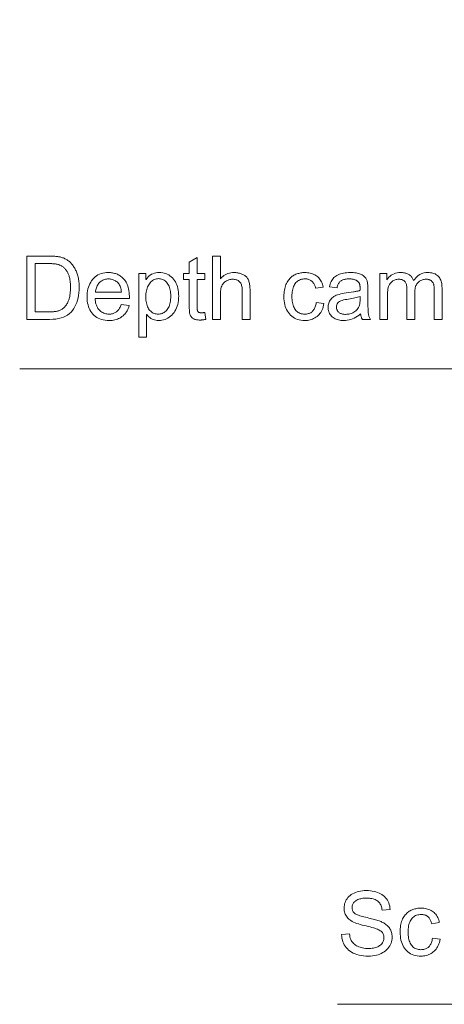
# Model space of a CAD drawing. Extents: x 0 to 841, y 0 to 594.
# Tile 37 of 69: x 434 to 450, y 400 to 439. Entities that reach past the tile are written whole.
import ezdxf

# ---------------------------------------------------------------- set-up
doc = ezdxf.new("R2010")
doc.units = 0

msp = doc.modelspace()

# ---------------------------------------------------------------- linework, layer by layer
at = {"color": 7, "lineweight": 13}
for points in [[(482.138, 459.281), (458.453, 425.48), (433.517, 425.48)], [(514.644, 453.166), (479.927, 400.391), (446.062, 400.391)]]:
    msp.add_lwpolyline(points, dxfattribs=at)
for points in [[(433.797, 429.926), (434.66, 429.926), (434.705, 429.926), (434.748, 429.925), (434.79, 429.924), (434.831, 429.922), (434.871, 429.92), (434.909, 429.918), (434.947, 429.915), (434.983, 429.911), (435.017, 429.907), (435.051, 429.903), (435.083, 429.898), (435.115, 429.891), (435.147, 429.883), (435.179, 429.874), (435.211, 429.863), (435.242, 429.851), (435.273, 429.838), (435.303, 429.824), (435.333, 429.808), (435.363, 429.79), (435.393, 429.772), (435.422, 429.752), (435.45, 429.731), (435.477, 429.708), (435.503, 429.684), (435.529, 429.659), (435.554, 429.632), (435.578, 429.604), (435.602, 429.575), (435.624, 429.544), (435.646, 429.512), (435.667, 429.479), (435.687, 429.446), (435.706, 429.411), (435.724, 429.375), (435.741, 429.339), (435.757, 429.301), (435.773, 429.263), (435.787, 429.224), (435.8, 429.183), (435.812, 429.142), (435.823, 429.098), (435.833, 429.053), (435.841, 429.007), (435.848, 428.958), (435.854, 428.908), (435.858, 428.856), (435.861, 428.802), (435.863, 428.747), (435.864, 428.69), (435.861, 428.581), (435.853, 428.476), (435.84, 428.376), (435.822, 428.279), (435.798, 428.186), (435.769, 428.097), (435.735, 428.013), (435.696, 427.932), (435.651, 427.855), (435.601, 427.782), (435.545, 427.714), (435.481, 427.654), (435.41, 427.6), (435.331, 427.554), (435.244, 427.515), (435.15, 427.483), (435.048, 427.458), (434.939, 427.44), (434.822, 427.43), (434.698, 427.426), (433.797, 427.426)], [(440.864, 427.429), (440.837, 427.424), (440.811, 427.42), (440.786, 427.415), (440.762, 427.412), (440.738, 427.409), (440.716, 427.406), (440.694, 427.405), (440.673, 427.403), (440.653, 427.402), (440.634, 427.402), (440.595, 427.403), (440.558, 427.405), (440.523, 427.408), (440.49, 427.413), (440.46, 427.42), (440.432, 427.428), (440.406, 427.437), (440.382, 427.447), (440.36, 427.459), (440.34, 427.473), (440.323, 427.487), (440.306, 427.503), (440.292, 427.519), (440.278, 427.536), (440.266, 427.553), (440.256, 427.572), (440.247, 427.591), (440.239, 427.611), (440.233, 427.631), (440.228, 427.653), (440.224, 427.675), (440.221, 427.7), (440.217, 427.726), (440.215, 427.754), (440.213, 427.783), (440.211, 427.814), (440.209, 427.847), (440.208, 427.882), (440.208, 427.918), (440.207, 427.956), (440.207, 428.998), (439.984, 428.998), (439.984, 429.235), (440.207, 429.235), (440.207, 429.686), (440.514, 429.871), (440.514, 429.235), (440.821, 429.235), (440.821, 428.998), (440.514, 428.998), (440.514, 427.939), (440.515, 427.913), (440.516, 427.888), (440.517, 427.865), (440.519, 427.843), (440.521, 427.823), (440.525, 427.804), (440.528, 427.787), (440.532, 427.772), (440.537, 427.758), (440.543, 427.746), (440.549, 427.735), (440.557, 427.725), (440.567, 427.717), (440.579, 427.709), (440.592, 427.703), (440.607, 427.698), (440.624, 427.694), (440.643, 427.691), (440.663, 427.689), (440.685, 427.689), (440.698, 427.689), (440.712, 427.689), (440.725, 427.69), (440.739, 427.691), (440.752, 427.692), (440.766, 427.693), (440.78, 427.695), (440.794, 427.697), (440.807, 427.7), (440.821, 427.702)], [(442.607, 427.426), (442.298, 427.426), (442.298, 428.569), (442.297, 428.612), (442.294, 428.653), (442.29, 428.692), (442.283, 428.728), (442.274, 428.763), (442.264, 428.795), (442.251, 428.825), (442.237, 428.852), (442.221, 428.878), (442.203, 428.901), (442.183, 428.922), (442.161, 428.941), (442.137, 428.958), (442.111, 428.972), (442.084, 428.984), (442.054, 428.994), (442.023, 429.002), (441.99, 429.007), (441.955, 429.011), (441.918, 429.012), (441.881, 429.011), (441.844, 429.007), (441.809, 429), (441.774, 428.991), (441.74, 428.979), (441.707, 428.965), (441.675, 428.948), (441.643, 428.928), (441.613, 428.906), (441.583, 428.881), (441.555, 428.853), (441.53, 428.821), (441.508, 428.785), (441.488, 428.744), (441.472, 428.7), (441.459, 428.651), (441.449, 428.598), (441.441, 428.541), (441.437, 428.48), (441.435, 428.415), (441.435, 427.426), (441.128, 427.426), (441.128, 429.926), (441.435, 429.926), (441.435, 429.029), (441.48, 429.076), (441.527, 429.118), (441.576, 429.155), (441.627, 429.187), (441.681, 429.214), (441.736, 429.237), (441.794, 429.254), (441.854, 429.266), (441.917, 429.274), (441.981, 429.276), (442.016, 429.276), (442.051, 429.273), (442.085, 429.27), (442.119, 429.265), (442.153, 429.258), (442.186, 429.25), (442.219, 429.241), (442.252, 429.23), (442.285, 429.218), (442.317, 429.205), (442.348, 429.19), (442.377, 429.173), (442.404, 429.155), (442.43, 429.135), (442.453, 429.114), (442.475, 429.091), (442.495, 429.067), (442.512, 429.041), (442.528, 429.014), (442.542, 428.985), (442.554, 428.954), (442.565, 428.921), (442.575, 428.885), (442.583, 428.847), (442.591, 428.807), (442.596, 428.765), (442.601, 428.72), (442.604, 428.673), (442.606, 428.624), (442.607, 428.572)], [(434.128, 427.723), (434.663, 427.723), (434.696, 427.723), (434.728, 427.724), (434.759, 427.725), (434.789, 427.726), (434.818, 427.728), (434.847, 427.73), (434.875, 427.733), (434.903, 427.736), (434.93, 427.739), (434.956, 427.743), (434.982, 427.748), (435.008, 427.754), (435.033, 427.762), (435.059, 427.771), (435.086, 427.781), (435.112, 427.793), (435.138, 427.806), (435.164, 427.821), (435.19, 427.837), (435.217, 427.854), (435.243, 427.873), (435.268, 427.895), (435.292, 427.919), (435.315, 427.945), (435.338, 427.973), (435.359, 428.004), (435.38, 428.037), (435.399, 428.073), (435.418, 428.111), (435.436, 428.151), (435.452, 428.193), (435.467, 428.239), (435.48, 428.286), (435.492, 428.337), (435.501, 428.39), (435.509, 428.446), (435.515, 428.505), (435.519, 428.566), (435.522, 428.63), (435.523, 428.696), (435.523, 428.734), (435.522, 428.77), (435.52, 428.807), (435.518, 428.843), (435.515, 428.878), (435.511, 428.913), (435.507, 428.947), (435.502, 428.981), (435.496, 429.014), (435.49, 429.047), (435.482, 429.079), (435.474, 429.111), (435.465, 429.142), (435.454, 429.173), (435.442, 429.202), (435.43, 429.232), (435.416, 429.261), (435.4, 429.289), (435.384, 429.317), (435.367, 429.344), (435.349, 429.37), (435.33, 429.394), (435.311, 429.417), (435.291, 429.439), (435.271, 429.46), (435.25, 429.478), (435.229, 429.496), (435.207, 429.512), (435.184, 429.527), (435.161, 429.54), (435.138, 429.552), (435.115, 429.563), (435.092, 429.573), (435.07, 429.582), (435.047, 429.59), (435.024, 429.597), (435.002, 429.603), (434.98, 429.608), (434.957, 429.612), (434.935, 429.616), (434.913, 429.618), (434.889, 429.621), (434.864, 429.623), (434.837, 429.624), (434.81, 429.626), (434.781, 429.627), (434.751, 429.628), (434.72, 429.629), (434.687, 429.629), (434.653, 429.629), (434.128, 429.629)], [(437.846, 428.253), (436.49, 428.253), (436.495, 428.194), (436.503, 428.139), (436.513, 428.086), (436.526, 428.036), (436.542, 427.988), (436.561, 427.944), (436.582, 427.902), (436.606, 427.863), (436.632, 427.827), (436.661, 427.794), (436.693, 427.764), (436.725, 427.737), (436.76, 427.713), (436.795, 427.693), (436.833, 427.675), (436.872, 427.661), (436.912, 427.65), (436.954, 427.642), (436.997, 427.637), (437.042, 427.636), (437.077, 427.637), (437.11, 427.639), (437.143, 427.644), (437.174, 427.651), (437.204, 427.659), (437.233, 427.669), (437.261, 427.681), (437.287, 427.695), (437.313, 427.711), (437.337, 427.729), (437.361, 427.748), (437.383, 427.77), (437.404, 427.793), (437.424, 427.818), (437.443, 427.845), (437.46, 427.874), (437.477, 427.905), (437.492, 427.938), (437.507, 427.973), (437.52, 428.009), (437.835, 427.97), (437.819, 427.915), (437.8, 427.862), (437.778, 427.812), (437.753, 427.764), (437.727, 427.72), (437.697, 427.678), (437.665, 427.638), (437.631, 427.601), (437.594, 427.567), (437.554, 427.535), (437.512, 427.506), (437.468, 427.48), (437.422, 427.458), (437.374, 427.438), (437.324, 427.421), (437.272, 427.408), (437.217, 427.397), (437.161, 427.389), (437.103, 427.385), (437.042, 427.383), (436.963, 427.386), (436.886, 427.393), (436.814, 427.406), (436.745, 427.423), (436.679, 427.446), (436.617, 427.473), (436.559, 427.506), (436.504, 427.543), (436.453, 427.586), (436.405, 427.633), (436.362, 427.685), (436.323, 427.74), (436.288, 427.8), (436.259, 427.862), (436.233, 427.929), (436.213, 427.999), (436.197, 428.073), (436.185, 428.15), (436.178, 428.231), (436.176, 428.316), (436.178, 428.4), (436.185, 428.481), (436.196, 428.558), (436.212, 428.633), (436.232, 428.704), (436.256, 428.771), (436.285, 428.836), (436.318, 428.897), (436.356, 428.955), (436.399, 429.01), (436.445, 429.061), (436.495, 429.106), (436.548, 429.146), (436.606, 429.18), (436.667, 429.21), (436.731, 429.234), (436.799, 429.252), (436.871, 429.266), (436.946, 429.274), (437.025, 429.276), (437.065, 429.275), (437.104, 429.273), (437.143, 429.268), (437.181, 429.262), (437.219, 429.254), (437.257, 429.245), (437.295, 429.234), (437.333, 429.221), (437.37, 429.206), (437.406, 429.189), (437.443, 429.171), (437.478, 429.15), (437.511, 429.126), (437.544, 429.1), (437.576, 429.072), (437.606, 429.041), (437.636, 429.008), (437.664, 428.972), (437.692, 428.934), (437.718, 428.893), (437.742, 428.849), (437.764, 428.801), (437.783, 428.748), (437.8, 428.691), (437.814, 428.629), (437.825, 428.563), (437.834, 428.492), (437.84, 428.417), (437.844, 428.337)], [(438.506, 429.002), (438.542, 429.054), (438.581, 429.101), (438.624, 429.142), (438.671, 429.177), (438.721, 429.208), (438.774, 429.232), (438.831, 429.252), (438.891, 429.265), (438.955, 429.273), (439.022, 429.276), (439.092, 429.274), (439.159, 429.266), (439.223, 429.253), (439.283, 429.235), (439.341, 429.212), (439.396, 429.183), (439.448, 429.15), (439.496, 429.111), (439.542, 429.067), (439.585, 429.018), (439.624, 428.965), (439.659, 428.908), (439.69, 428.849), (439.717, 428.786), (439.74, 428.721), (439.758, 428.652), (439.773, 428.58), (439.783, 428.505), (439.789, 428.426), (439.791, 428.345), (439.789, 428.259), (439.782, 428.176), (439.771, 428.096), (439.755, 428.021), (439.734, 427.949), (439.709, 427.88), (439.679, 427.816), (439.645, 427.755), (439.606, 427.697), (439.563, 427.643), (439.516, 427.594), (439.467, 427.55), (439.416, 427.511), (439.363, 427.477), (439.308, 427.448), (439.251, 427.425), (439.192, 427.407), (439.131, 427.394), (439.067, 427.386), (439.002, 427.383), (438.945, 427.386), (438.89, 427.393), (438.837, 427.404), (438.787, 427.42), (438.739, 427.441), (438.694, 427.467), (438.65, 427.497), (438.609, 427.532), (438.571, 427.571), (438.535, 427.615), (438.526, 427.615), (438.526, 426.73), (438.219, 426.73), (438.219, 429.235), (438.499, 429.235), (438.499, 429.002)], [(445.523, 428.052), (445.509, 427.984), (445.493, 427.921), (445.473, 427.861), (445.451, 427.804), (445.425, 427.752), (445.396, 427.703), (445.364, 427.658), (445.329, 427.616), (445.291, 427.579), (445.25, 427.544), (445.207, 427.514), (445.163, 427.486), (445.117, 427.462), (445.071, 427.441), (445.023, 427.424), (444.974, 427.409), (444.924, 427.398), (444.873, 427.39), (444.821, 427.385), (444.767, 427.383), (444.69, 427.386), (444.617, 427.394), (444.547, 427.407), (444.481, 427.425), (444.418, 427.448), (444.359, 427.476), (444.304, 427.51), (444.252, 427.549), (444.203, 427.593), (444.159, 427.642), (444.118, 427.695), (444.081, 427.752), (444.049, 427.812), (444.021, 427.875), (443.997, 427.942), (443.978, 428.012), (443.963, 428.086), (443.952, 428.163), (443.946, 428.243), (443.944, 428.326), (443.945, 428.396), (443.949, 428.462), (443.955, 428.526), (443.964, 428.586), (443.975, 428.644), (443.988, 428.699), (444.004, 428.752), (444.023, 428.801), (444.044, 428.848), (444.067, 428.892), (444.093, 428.933), (444.119, 428.972), (444.147, 429.008), (444.176, 429.041), (444.207, 429.072), (444.238, 429.101), (444.271, 429.127), (444.305, 429.151), (444.34, 429.172), (444.377, 429.19), (444.414, 429.206), (444.452, 429.221), (444.49, 429.234), (444.529, 429.245), (444.568, 429.255), (444.607, 429.262), (444.646, 429.268), (444.686, 429.273), (444.727, 429.275), (444.767, 429.276), (444.823, 429.275), (444.876, 429.27), (444.928, 429.263), (444.978, 429.253), (445.027, 429.24), (445.074, 429.224), (445.119, 429.205), (445.163, 429.183), (445.205, 429.159), (445.246, 429.131), (445.284, 429.101), (445.319, 429.068), (445.351, 429.032), (445.38, 428.993), (445.406, 428.952), (445.429, 428.908), (445.449, 428.862), (445.466, 428.812), (445.48, 428.76), (445.491, 428.705), (445.194, 428.659), (445.184, 428.694), (445.173, 428.728), (445.161, 428.76), (445.148, 428.79), (445.133, 428.819), (445.118, 428.845), (445.101, 428.87), (445.084, 428.893), (445.065, 428.914), (445.045, 428.933), (445.023, 428.951), (445.001, 428.967), (444.978, 428.98), (444.953, 428.992), (444.927, 429.003), (444.9, 429.011), (444.872, 429.017), (444.843, 429.022), (444.813, 429.025), (444.781, 429.026), (444.731, 429.024), (444.683, 429.018), (444.638, 429.009), (444.595, 428.996), (444.555, 428.98), (444.517, 428.96), (444.482, 428.936), (444.449, 428.909), (444.418, 428.878), (444.391, 428.843), (444.365, 428.805), (444.343, 428.764), (444.323, 428.721), (444.305, 428.674), (444.291, 428.624), (444.279, 428.572), (444.27, 428.517), (444.263, 428.458), (444.259, 428.397), (444.258, 428.333), (444.259, 428.268), (444.263, 428.206), (444.269, 428.146), (444.278, 428.09), (444.29, 428.037), (444.305, 427.987), (444.322, 427.94), (444.341, 427.896), (444.363, 427.855), (444.388, 427.817), (444.415, 427.783), (444.445, 427.752), (444.477, 427.725), (444.511, 427.701), (444.547, 427.681), (444.586, 427.665), (444.627, 427.652), (444.67, 427.643), (444.716, 427.638), (444.764, 427.636), (444.803, 427.637), (444.84, 427.64), (444.875, 427.646), (444.909, 427.654), (444.941, 427.664), (444.971, 427.677), (445, 427.691), (445.027, 427.708), (445.052, 427.728), (445.075, 427.749), (445.097, 427.773), (445.117, 427.799), (445.136, 427.827), (445.152, 427.858), (445.168, 427.891), (445.181, 427.926), (445.193, 427.963), (445.203, 428.003), (445.211, 428.045), (445.218, 428.089)], [(447.356, 427.426), (447.034, 427.426), (447.025, 427.444), (447.017, 427.462), (447.01, 427.482), (447.002, 427.503), (446.996, 427.524), (446.99, 427.547), (446.984, 427.571), (446.979, 427.596), (446.975, 427.622), (446.971, 427.649), (446.909, 427.599), (446.845, 427.554), (446.781, 427.514), (446.716, 427.479), (446.65, 427.45), (446.583, 427.426), (446.514, 427.407), (446.445, 427.394), (446.375, 427.386), (446.304, 427.383), (446.248, 427.385), (446.194, 427.389), (446.143, 427.396), (446.094, 427.406), (446.048, 427.419), (446.004, 427.435), (445.962, 427.454), (445.923, 427.475), (445.886, 427.499), (445.852, 427.527), (445.821, 427.556), (445.792, 427.588), (445.768, 427.621), (445.746, 427.656), (445.728, 427.693), (445.713, 427.732), (445.702, 427.772), (445.693, 427.815), (445.688, 427.859), (445.687, 427.905), (445.688, 427.949), (445.693, 427.992), (445.701, 428.033), (445.712, 428.073), (445.726, 428.11), (445.744, 428.147), (445.765, 428.181), (445.789, 428.215), (445.816, 428.246), (445.846, 428.276), (445.88, 428.304), (445.919, 428.33), (445.963, 428.355), (446.011, 428.377), (446.064, 428.397), (446.122, 428.416), (446.184, 428.432), (446.251, 428.447), (446.323, 428.459), (446.399, 428.47), (446.686, 428.512), (446.717, 428.517), (446.748, 428.523), (446.777, 428.529), (446.805, 428.535), (446.832, 428.541), (446.858, 428.547), (446.883, 428.554), (446.906, 428.561), (446.929, 428.568), (446.95, 428.575), (446.95, 428.602), (446.95, 428.627), (446.949, 428.651), (446.949, 428.673), (446.948, 428.693), (446.947, 428.712), (446.946, 428.729), (446.945, 428.745), (446.943, 428.758), (446.942, 428.771), (446.94, 428.782), (446.937, 428.794), (446.934, 428.805), (446.93, 428.817), (446.925, 428.829), (446.92, 428.841), (446.914, 428.853), (446.907, 428.865), (446.899, 428.877), (446.891, 428.889), (446.883, 428.901), (446.873, 428.913), (446.862, 428.924), (446.85, 428.934), (446.837, 428.945), (446.823, 428.954), (446.808, 428.963), (446.792, 428.972), (446.775, 428.98), (446.758, 428.988), (446.739, 428.995), (446.718, 429.002), (446.697, 429.007), (446.674, 429.012), (446.65, 429.016), (446.624, 429.02), (446.598, 429.022), (446.57, 429.024), (446.541, 429.025), (446.51, 429.026), (446.472, 429.025), (446.434, 429.023), (446.399, 429.019), (446.365, 429.014), (446.333, 429.007), (446.303, 428.999), (446.274, 428.99), (446.247, 428.979), (446.221, 428.966), (446.197, 428.952), (446.175, 428.936), (446.154, 428.918), (446.135, 428.897), (446.117, 428.873), (446.1, 428.847), (446.085, 428.819), (446.072, 428.788), (446.06, 428.754), (446.049, 428.718), (446.04, 428.679), (445.74, 428.719), (445.751, 428.773), (445.765, 428.824), (445.783, 428.873), (445.804, 428.919), (445.828, 428.962), (445.855, 429.002), (445.885, 429.04), (445.918, 429.075), (445.954, 429.107), (445.994, 429.136), (446.036, 429.163), (446.082, 429.187), (446.13, 429.208), (446.182, 429.226), (446.237, 429.241), (446.294, 429.254), (446.355, 429.264), (446.419, 429.271), (446.486, 429.275), (446.556, 429.276), (446.62, 429.275), (446.68, 429.272), (446.736, 429.268), (446.789, 429.261), (446.839, 429.252), (446.885, 429.242), (446.928, 429.229), (446.967, 429.215), (447.002, 429.198), (447.035, 429.18), (447.064, 429.16), (447.091, 429.14), (447.116, 429.118), (447.138, 429.096), (447.158, 429.074), (447.175, 429.05), (447.191, 429.025), (447.204, 429), (447.214, 428.974), (447.222, 428.947), (447.229, 428.919), (447.235, 428.889), (447.24, 428.858), (447.245, 428.825), (447.248, 428.791), (447.252, 428.755), (447.254, 428.718), (447.256, 428.679), (447.257, 428.638), (447.257, 428.596), (447.257, 428.183), (447.257, 428.11), (447.258, 428.042), (447.259, 427.979), (447.26, 427.921), (447.261, 427.868), (447.262, 427.82), (447.264, 427.777), (447.267, 427.739), (447.269, 427.706), (447.272, 427.677), (447.275, 427.652), (447.28, 427.626), (447.285, 427.601), (447.292, 427.575), (447.3, 427.55), (447.309, 427.525), (447.319, 427.5), (447.33, 427.475), (447.343, 427.451)], [(450.182, 427.426), (449.875, 427.426), (449.875, 428.569), (449.875, 428.593), (449.874, 428.618), (449.873, 428.641), (449.872, 428.664), (449.871, 428.686), (449.869, 428.707), (449.867, 428.727), (449.864, 428.747), (449.861, 428.766), (449.858, 428.784), (449.854, 428.802), (449.849, 428.819), (449.843, 428.836), (449.836, 428.853), (449.827, 428.869), (449.818, 428.884), (449.808, 428.9), (449.796, 428.914), (449.784, 428.929), (449.77, 428.943), (449.755, 428.956), (449.739, 428.968), (449.72, 428.978), (449.701, 428.987), (449.679, 428.995), (449.657, 429.001), (449.632, 429.006), (449.606, 429.009), (449.578, 429.011), (449.549, 429.012), (449.514, 429.011), (449.479, 429.007), (449.445, 429.001), (449.412, 428.992), (449.381, 428.98), (449.35, 428.966), (449.32, 428.95), (449.292, 428.931), (449.264, 428.91), (449.237, 428.886), (449.212, 428.859), (449.19, 428.829), (449.17, 428.796), (449.153, 428.76), (449.139, 428.72), (449.127, 428.678), (449.118, 428.632), (449.111, 428.583), (449.107, 428.531), (449.106, 428.476), (449.106, 427.426), (448.799, 427.426), (448.799, 428.603), (448.798, 428.648), (448.796, 428.691), (448.791, 428.73), (448.786, 428.767), (448.778, 428.801), (448.769, 428.832), (448.758, 428.859), (448.746, 428.884), (448.732, 428.906), (448.716, 428.925), (448.699, 428.941), (448.68, 428.956), (448.66, 428.969), (448.639, 428.981), (448.616, 428.99), (448.592, 428.998), (448.566, 429.004), (448.54, 429.008), (448.511, 429.011), (448.482, 429.012), (448.443, 429.011), (448.405, 429.006), (448.369, 429), (448.335, 428.99), (448.302, 428.978), (448.27, 428.963), (448.239, 428.945), (448.21, 428.925), (448.183, 428.901), (448.157, 428.875), (448.133, 428.846), (448.111, 428.811), (448.092, 428.772), (448.075, 428.728), (448.061, 428.68), (448.05, 428.626), (448.041, 428.568), (448.035, 428.505), (448.031, 428.438), (448.03, 428.366), (448.03, 427.426), (447.723, 427.426), (447.723, 429.235), (447.999, 429.235), (447.999, 428.983), (448.006, 428.983), (448.044, 429.039), (448.086, 429.089), (448.132, 429.133), (448.181, 429.171), (448.233, 429.203), (448.289, 429.229), (448.348, 429.25), (448.411, 429.264), (448.477, 429.273), (448.546, 429.276), (448.586, 429.275), (448.623, 429.273), (448.66, 429.269), (448.695, 429.264), (448.728, 429.256), (448.76, 429.248), (448.791, 429.237), (448.82, 429.225), (448.848, 429.212), (448.875, 429.197), (448.9, 429.18), (448.923, 429.162), (448.946, 429.142), (448.966, 429.121), (448.986, 429.098), (449.004, 429.073), (449.02, 429.047), (449.035, 429.019), (449.049, 428.99), (449.061, 428.959), (449.103, 429.019), (449.148, 429.073), (449.196, 429.121), (449.247, 429.162), (449.301, 429.197), (449.359, 429.225), (449.419, 429.248), (449.483, 429.264), (449.549, 429.273), (449.619, 429.276), (449.674, 429.275), (449.726, 429.27), (449.775, 429.263), (449.822, 429.252), (449.865, 429.238), (449.906, 429.222), (449.944, 429.202), (449.979, 429.179), (450.012, 429.153), (450.041, 429.124), (450.068, 429.093), (450.092, 429.058), (450.113, 429.02), (450.131, 428.979), (450.147, 428.935), (450.159, 428.888), (450.169, 428.838), (450.176, 428.784), (450.18, 428.728), (450.182, 428.669)], [(437.53, 428.505), (437.525, 428.559), (437.517, 428.61), (437.507, 428.657), (437.494, 428.702), (437.478, 428.743), (437.459, 428.781), (437.438, 428.817), (437.414, 428.849), (437.388, 428.878), (437.359, 428.904), (437.328, 428.927), (437.297, 428.948), (437.265, 428.966), (437.232, 428.982), (437.199, 428.995), (437.165, 429.006), (437.131, 429.015), (437.096, 429.021), (437.061, 429.024), (437.025, 429.026), (436.983, 429.024), (436.942, 429.02), (436.902, 429.013), (436.864, 429.002), (436.828, 428.989), (436.793, 428.973), (436.76, 428.955), (436.728, 428.933), (436.698, 428.908), (436.669, 428.881), (436.642, 428.851), (436.618, 428.819), (436.596, 428.786), (436.576, 428.751), (436.558, 428.714), (436.543, 428.676), (436.531, 428.636), (436.52, 428.594), (436.512, 428.551), (436.507, 428.505)], [(438.981, 427.636), (439.024, 427.638), (439.064, 427.643), (439.104, 427.652), (439.141, 427.664), (439.178, 427.68), (439.212, 427.7), (439.246, 427.723), (439.278, 427.75), (439.308, 427.78), (439.337, 427.814), (439.364, 427.851), (439.388, 427.892), (439.409, 427.937), (439.427, 427.984), (439.442, 428.036), (439.455, 428.091), (439.465, 428.149), (439.472, 428.211), (439.476, 428.276), (439.478, 428.345), (439.476, 428.41), (439.472, 428.472), (439.465, 428.531), (439.456, 428.587), (439.444, 428.639), (439.429, 428.689), (439.411, 428.735), (439.391, 428.779), (439.368, 428.819), (439.342, 428.857), (439.314, 428.891), (439.285, 428.921), (439.254, 428.948), (439.221, 428.971), (439.187, 428.991), (439.152, 429.007), (439.115, 429.02), (439.077, 429.029), (439.036, 429.034), (438.995, 429.036), (438.952, 429.034), (438.911, 429.028), (438.871, 429.018), (438.833, 429.004), (438.796, 428.986), (438.761, 428.964), (438.727, 428.938), (438.695, 428.908), (438.665, 428.874), (438.636, 428.836), (438.609, 428.795), (438.585, 428.752), (438.564, 428.706), (438.546, 428.658), (438.53, 428.607), (438.518, 428.554), (438.508, 428.499), (438.501, 428.442), (438.497, 428.382), (438.495, 428.32), (438.497, 428.254), (438.501, 428.192), (438.507, 428.133), (438.517, 428.077), (438.529, 428.024), (438.544, 427.975), (438.561, 427.929), (438.582, 427.886), (438.604, 427.846), (438.63, 427.81), (438.658, 427.777), (438.687, 427.747), (438.718, 427.721), (438.751, 427.698), (438.785, 427.679), (438.821, 427.664), (438.859, 427.651), (438.898, 427.643), (438.939, 427.637)], [(446.95, 428.222), (446.95, 428.333), (446.901, 428.318), (446.85, 428.302), (446.796, 428.288), (446.741, 428.274), (446.683, 428.261), (446.623, 428.249), (446.561, 428.237), (446.497, 428.226), (446.43, 428.216), (446.362, 428.206), (446.296, 428.195), (446.237, 428.179), (446.185, 428.16), (446.139, 428.137), (446.101, 428.109), (446.07, 428.078), (446.045, 428.042), (446.028, 428.003), (446.018, 427.959), (446.014, 427.912), (446.015, 427.888), (446.018, 427.864), (446.022, 427.841), (446.029, 427.819), (446.038, 427.798), (446.048, 427.778), (446.06, 427.759), (446.074, 427.741), (446.09, 427.723), (446.108, 427.706), (446.127, 427.691), (446.149, 427.677), (446.171, 427.665), (446.196, 427.655), (446.222, 427.646), (446.25, 427.638), (446.279, 427.633), (446.31, 427.629), (446.343, 427.626), (446.377, 427.625), (446.422, 427.627), (446.466, 427.631), (446.509, 427.638), (446.55, 427.647), (446.591, 427.659), (446.63, 427.674), (446.668, 427.692), (446.706, 427.712), (446.742, 427.735), (446.777, 427.761), (446.81, 427.79), (446.839, 427.823), (446.865, 427.86), (446.888, 427.9), (446.907, 427.944), (446.923, 427.992), (446.935, 428.044), (446.943, 428.1), (446.949, 428.159)], [(447.815, 404.104), (447.81, 404.15), (447.802, 404.195), (447.791, 404.236), (447.778, 404.276), (447.762, 404.313), (447.744, 404.348), (447.722, 404.38), (447.699, 404.41), (447.672, 404.438), (447.643, 404.463), (447.611, 404.486), (447.577, 404.506), (447.54, 404.524), (447.501, 404.54), (447.459, 404.553), (447.414, 404.564), (447.366, 404.572), (447.316, 404.578), (447.264, 404.582), (447.208, 404.583), (447.158, 404.582), (447.11, 404.579), (447.063, 404.574), (447.019, 404.568), (446.976, 404.559), (446.936, 404.549), (446.897, 404.536), (446.86, 404.522), (446.825, 404.506), (446.792, 404.488), (446.762, 404.468), (446.734, 404.446), (446.71, 404.422), (446.69, 404.397), (446.672, 404.37), (446.658, 404.342), (446.646, 404.311), (446.638, 404.279), (446.633, 404.245), (446.632, 404.21), (446.633, 404.178), (446.637, 404.148), (446.643, 404.12), (446.652, 404.093), (446.663, 404.068), (446.676, 404.045), (446.692, 404.023), (446.711, 404.003), (446.732, 403.985), (446.756, 403.968), (446.783, 403.952), (446.814, 403.937), (446.85, 403.921), (446.891, 403.905), (446.936, 403.889), (446.985, 403.873), (447.039, 403.858), (447.098, 403.842), (447.161, 403.826), (447.229, 403.811), (447.29, 403.797), (447.348, 403.783), (447.405, 403.769), (447.459, 403.755), (447.511, 403.741), (447.56, 403.727), (447.607, 403.713), (447.652, 403.699), (447.695, 403.685), (447.735, 403.671), (447.774, 403.656), (447.811, 403.639), (447.848, 403.621), (447.883, 403.601), (447.917, 403.579), (447.95, 403.556), (447.982, 403.532), (448.013, 403.505), (448.043, 403.478), (448.071, 403.448), (448.098, 403.417), (448.122, 403.384), (448.142, 403.348), (448.161, 403.311), (448.176, 403.271), (448.189, 403.23), (448.198, 403.186), (448.205, 403.141), (448.21, 403.093), (448.211, 403.043), (448.208, 402.98), (448.201, 402.919), (448.188, 402.86), (448.17, 402.803), (448.147, 402.748), (448.119, 402.696), (448.085, 402.645), (448.047, 402.597), (448.003, 402.551), (447.954, 402.508), (447.901, 402.467), (447.845, 402.431), (447.786, 402.399), (447.724, 402.371), (447.659, 402.348), (447.59, 402.329), (447.519, 402.314), (447.444, 402.303), (447.366, 402.297), (447.285, 402.295), (447.182, 402.297), (447.085, 402.304), (446.993, 402.316), (446.906, 402.332), (446.824, 402.353), (446.748, 402.379), (446.677, 402.41), (446.612, 402.445), (446.551, 402.485), (446.496, 402.53), (446.446, 402.578), (446.401, 402.63), (446.361, 402.684), (446.326, 402.741), (446.296, 402.8), (446.271, 402.863), (446.251, 402.928), (446.235, 402.996), (446.225, 403.067), (446.219, 403.14), (446.533, 403.168), (446.539, 403.109), (446.549, 403.054), (446.563, 403.002), (446.581, 402.954), (446.602, 402.908), (446.627, 402.866), (446.656, 402.827), (446.689, 402.792), (446.725, 402.759), (446.765, 402.73), (446.808, 402.704), (446.852, 402.681), (446.899, 402.66), (446.947, 402.642), (446.996, 402.627), (447.048, 402.615), (447.101, 402.605), (447.156, 402.598), (447.213, 402.594), (447.271, 402.593), (447.326, 402.594), (447.378, 402.598), (447.429, 402.603), (447.477, 402.611), (447.523, 402.622), (447.567, 402.634), (447.608, 402.649), (447.648, 402.666), (447.685, 402.686), (447.721, 402.707), (447.753, 402.731), (447.782, 402.756), (447.808, 402.783), (447.83, 402.812), (447.849, 402.842), (447.865, 402.874), (447.877, 402.907), (447.885, 402.942), (447.89, 402.979), (447.892, 403.018), (447.89, 403.057), (447.885, 403.095), (447.876, 403.13), (447.863, 403.164), (447.847, 403.195), (447.828, 403.223), (447.804, 403.25), (447.778, 403.274), (447.747, 403.296), (447.713, 403.316), (447.675, 403.335), (447.632, 403.353), (447.584, 403.372), (447.531, 403.391), (447.473, 403.409), (447.411, 403.428), (447.343, 403.446), (447.271, 403.464), (447.194, 403.483), (447.112, 403.501), (447.03, 403.52), (446.953, 403.54), (446.88, 403.562), (446.812, 403.586), (446.749, 403.611), (446.69, 403.637), (446.637, 403.665), (446.588, 403.694), (446.544, 403.725), (446.504, 403.758), (446.469, 403.792), (446.437, 403.828), (446.409, 403.866), (446.385, 403.906), (446.365, 403.948), (446.348, 403.992), (446.335, 404.038), (446.326, 404.086), (446.32, 404.136), (446.318, 404.187), (446.32, 404.246), (446.328, 404.303), (446.339, 404.358), (446.356, 404.411), (446.377, 404.462), (446.403, 404.51), (446.433, 404.557), (446.469, 404.601), (446.509, 404.643), (446.553, 404.684), (446.602, 404.721), (446.654, 404.754), (446.71, 404.784), (446.769, 404.809), (446.831, 404.831), (446.897, 404.848), (446.966, 404.862), (447.039, 404.872), (447.115, 404.878), (447.195, 404.88), (447.276, 404.878), (447.355, 404.872), (447.43, 404.862), (447.501, 404.849), (447.57, 404.831), (447.635, 404.81), (447.697, 404.784), (447.756, 404.755), (447.812, 404.722), (447.864, 404.685), (447.912, 404.644), (447.956, 404.6), (447.995, 404.553), (448.029, 404.502), (448.058, 404.448), (448.082, 404.391), (448.102, 404.331), (448.117, 404.267), (448.127, 404.2), (448.133, 404.129)], [(450.107, 402.963), (450.094, 402.896), (450.077, 402.832), (450.058, 402.772), (450.035, 402.716), (450.009, 402.663), (449.98, 402.614), (449.949, 402.569), (449.914, 402.528), (449.876, 402.49), (449.834, 402.456), (449.791, 402.425), (449.747, 402.398), (449.702, 402.374), (449.655, 402.353), (449.607, 402.335), (449.558, 402.32), (449.508, 402.309), (449.457, 402.301), (449.405, 402.296), (449.352, 402.295), (449.275, 402.297), (449.201, 402.305), (449.132, 402.318), (449.065, 402.336), (449.003, 402.359), (448.944, 402.388), (448.888, 402.421), (448.836, 402.46), (448.788, 402.504), (448.743, 402.553), (448.702, 402.606), (448.666, 402.663), (448.633, 402.723), (448.606, 402.786), (448.582, 402.853), (448.563, 402.923), (448.548, 402.997), (448.537, 403.074), (448.53, 403.154), (448.528, 403.238), (448.529, 403.307), (448.533, 403.373), (448.539, 403.437), (448.548, 403.497), (448.559, 403.555), (448.573, 403.611), (448.589, 403.663), (448.607, 403.712), (448.628, 403.759), (448.652, 403.803), (448.677, 403.844), (448.704, 403.883), (448.732, 403.919), (448.761, 403.953), (448.791, 403.984), (448.823, 404.012), (448.855, 404.038), (448.889, 404.062), (448.925, 404.083), (448.961, 404.101), (448.999, 404.118), (449.036, 404.132), (449.075, 404.145), (449.113, 404.156), (449.152, 404.166), (449.191, 404.174), (449.231, 404.18), (449.271, 404.184), (449.311, 404.187), (449.352, 404.187), (449.407, 404.186), (449.461, 404.182), (449.512, 404.174), (449.563, 404.164), (449.611, 404.151), (449.658, 404.135), (449.704, 404.116), (449.748, 404.095), (449.79, 404.07), (449.83, 404.042), (449.868, 404.012), (449.904, 403.979), (449.936, 403.943), (449.965, 403.905), (449.991, 403.863), (450.014, 403.819), (450.034, 403.773), (450.05, 403.723), (450.064, 403.671), (450.075, 403.616), (449.778, 403.57), (449.768, 403.606), (449.758, 403.639), (449.745, 403.671), (449.732, 403.702), (449.718, 403.73), (449.702, 403.757), (449.686, 403.781), (449.668, 403.804), (449.649, 403.825), (449.629, 403.845), (449.608, 403.862), (449.585, 403.878), (449.562, 403.892), (449.537, 403.904), (449.512, 403.914), (449.485, 403.922), (449.457, 403.928), (449.427, 403.933), (449.397, 403.936), (449.366, 403.937), (449.315, 403.935), (449.267, 403.929), (449.222, 403.92), (449.179, 403.908), (449.139, 403.891), (449.101, 403.871), (449.066, 403.847), (449.033, 403.82), (449.003, 403.789), (448.975, 403.754), (448.95, 403.716), (448.927, 403.676), (448.907, 403.632), (448.89, 403.585), (448.875, 403.536), (448.863, 403.483), (448.854, 403.428), (448.847, 403.37), (448.843, 403.308), (448.842, 403.244), (448.843, 403.179), (448.847, 403.117), (448.854, 403.058), (448.863, 403.001), (448.875, 402.948), (448.889, 402.898), (448.906, 402.851), (448.925, 402.807), (448.948, 402.766), (448.972, 402.729), (449, 402.694), (449.029, 402.663), (449.061, 402.636), (449.095, 402.612), (449.132, 402.592), (449.17, 402.576), (449.211, 402.563), (449.255, 402.554), (449.301, 402.549), (449.348, 402.547), (449.387, 402.548), (449.424, 402.551), (449.46, 402.557), (449.493, 402.565), (449.525, 402.575), (449.555, 402.588), (449.584, 402.602), (449.611, 402.619), (449.636, 402.639), (449.66, 402.66), (449.682, 402.684), (449.702, 402.71), (449.72, 402.739), (449.737, 402.769), (449.752, 402.802), (449.765, 402.837), (449.777, 402.875), (449.787, 402.914), (449.795, 402.956), (449.802, 403.001)]]:
    msp.add_lwpolyline(points, close=True, dxfattribs=at)

doc.saveas('drawing.dxf')
